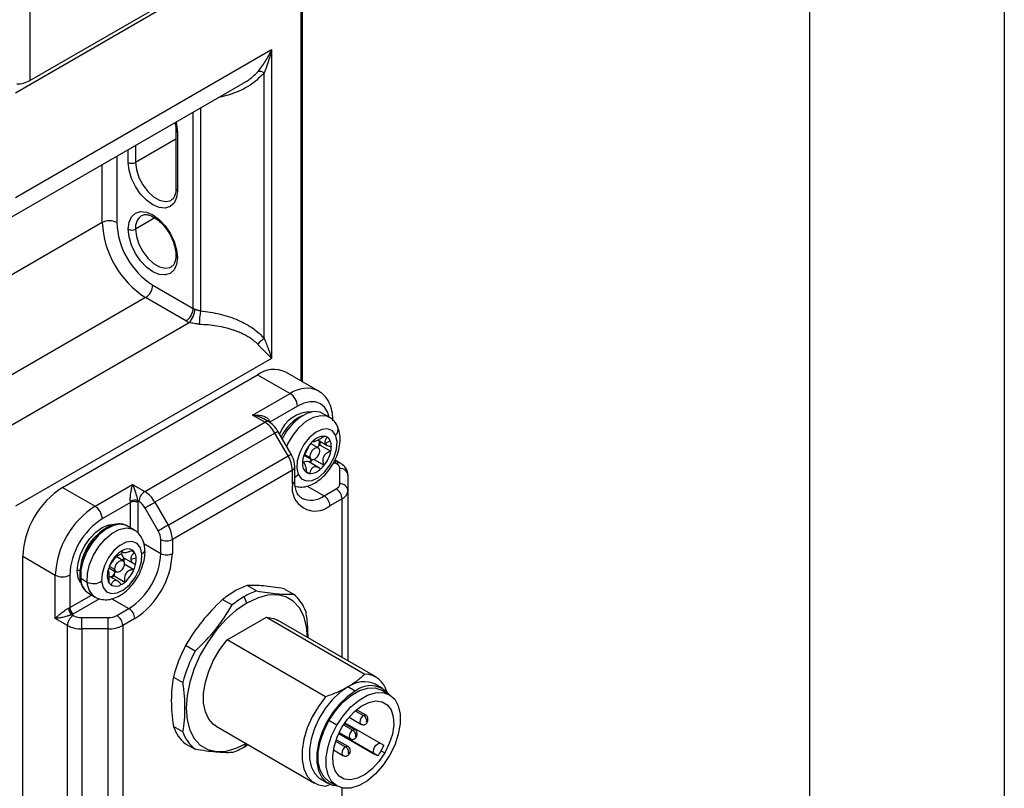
# Model space of a CAD drawing. Header units: millimetres. Extents: x 0 to 838, y 0 to 648.
# Tile 53 of 59: x 742 to 838, y 468 to 543. Entities that reach past the tile are written whole.
import ezdxf

# ---------------------------------------------------------------- set-up
doc = ezdxf.new("R2010")
doc.units = ezdxf.units.MM
doc.header["$LTSCALE"] = 3
doc.layers.add('TEXT', color=140, linetype='Continuous', lineweight=25)

msp = doc.modelspace()

# ---------------------------------------------------------------- linework, layer by layer
at = {"color": 7, "linetype": 'Continuous'}
msp.add_line((838.207411, 647.708022), (838.207411, 0.008022), dxfattribs=at)
for p, q in [((769.547665, 507.588624), (769.547665, 552.151321)), ((769.401219, 551.947219), (741.470501, 535.823159)), ((742.884714, 537.047838), (768.340558, 551.743184)), ((769.401219, 507.673166), (769.401219, 551.947219)), ((742.884714, 545.971757), (742.884714, 537.047838)), ((741.470501, 525.616399), (766.512131, 540.072625)), ((766.512131, 540.072625), (766.512131, 509.860615)), ((765.805025, 511.802931), (765.805025, 537.792141)), ((740.431482, 523.319921), (763.707693, 536.756992)), ((758.855277, 514.759859), (758.855277, 533.955751)), ((759.562384, 534.363955), (759.562384, 514.522251)), ((757.163246, 532.187025), (757.163246, 526.471239)), ((757.309693, 531.982923), (757.309693, 526.267137)), ((757.163246, 531.325966), (753.208473, 529.042924)), ((752.501367, 529.042924), (752.501367, 530.287717)), ((753.208473, 530.695921), (753.208473, 529.042924)), ((751.369996, 529.63459), (751.369996, 523.163724)), ((749.955782, 523.163724), (749.955782, 528.818182)), ((749.955782, 523.163724), (729.449685, 511.325807)), ((755.103179, 523.604388), (753.208473, 522.510598)), ((754.90553, 517.04), (758.855277, 514.759859)), ((754.198423, 515.815255), (733.692326, 503.977338)), ((758.14817, 513.535115), (754.198423, 515.815255)), ((737.934967, 501.528113), (758.471726, 513.383732)), ((766.512131, 509.860615), (741.470501, 495.404389)), ((746.066695, 497.241174), (765.158578, 508.262684)), ((765.158578, 508.262684), (768.340558, 506.425766)), ((771.090335, 506.69806), (767.908354, 508.534978)), ((764.663603, 504.303105), (768.340558, 506.425766)), ((769.047665, 505.201021), (766.289949, 503.609025)), ((765.845584, 503.620762), (764.663603, 504.303105)), ((766.245551, 503.660368), (765.758036, 503.941805)), ((772.149592, 504.123626), (771.513196, 504.49101)), ((754.107611, 496.844574), (765.845584, 503.620762)), ((766.845584, 502.565156), (755.107611, 495.788968)), ((768.138477, 500.325799), (766.845584, 502.565156)), ((768.431297, 500.494809), (767.138404, 502.734165)), ((771.033155, 501.886415), (771.963175, 501.349526)), ((771.069695, 501.109829), (770.336036, 501.533361)), ((770.584337, 501.784795), (770.701069, 501.717407)), ((771.25907, 501.387496), (772.31973, 500.77519)), ((771.762229, 501.55592), (772.26639, 501.797014)), ((756.400504, 493.549612), (768.138477, 500.325799)), ((769.745646, 500.373116), (770.419748, 499.983966)), ((770.319122, 500.10081), (769.767321, 500.419358)), ((770.676475, 499.982631), (771.660782, 499.414403)), ((768.787005, 497.893571), (768.787005, 499.258479)), ((769.689252, 499.65018), (769.546605, 499.732528)), ((771.220126, 499.127143), (770.155722, 499.74161)), ((772.845941, 499.578228), (772.71515, 499.653732)), ((773.245908, 499.617834), (772.758506, 499.899206)), ((773.197413, 497.59564), (773.197413, 499.088383)), ((768.55269, 498.931915), (756.814718, 492.155728)), ((768.55269, 497.567008), (768.55269, 498.931915)), ((769.943765, 498.77704), (770.246573, 498.602232)), ((773.997413, 498.43515), (773.997413, 496.942408)), ((746.066695, 497.241174), (749.248675, 495.404256)), ((749.248675, 495.404256), (752.925631, 497.526917)), ((752.925631, 497.526917), (754.107611, 496.844574)), ((770.016568, 497.374472), (771.66396, 496.423453)), ((771.66396, 496.423453), (772.845941, 497.105795)), ((773.411626, 496.126), (772.229646, 495.443657)), ((773.411626, 480.624368), (773.411626, 496.126)), ((773.997413, 496.942408), (773.997413, 480.286201)), ((752.713499, 495.771507), (749.955782, 494.179511)), ((752.713499, 493.300825), (752.713499, 495.771507)), ((753.541926, 495.864779), (753.411135, 495.940282)), ((753.420605, 495.771507), (753.420605, 492.82089)), ((755.434819, 492.992058), (754.141926, 495.231415)), ((755.107611, 495.788968), (756.400504, 493.549612)), ((752.421313, 493.4695), (752.34792, 493.508715)), ((753.057709, 493.102116), (752.421313, 493.4695)), ((754.032628, 491.74376), (755.683347, 490.790821)), ((755.683347, 490.790821), (755.683347, 492.155728)), ((756.814718, 492.155728), (756.814718, 490.790821)), ((742.177608, 383.538231), (742.177608, 490.505078)), ((742.177608, 490.505078), (745.359588, 488.668159)), ((751.977812, 490.08832), (751.313069, 490.472068)), ((751.358135, 490.53298), (751.858456, 490.778258)), ((751.800741, 490.997244), (751.971415, 490.898717)), ((752.065272, 490.345217), (753.129631, 489.730776)), ((752.744747, 490.222598), (753.273708, 490.359753)), ((752.801834, 491.062972), (753.120808, 490.878832)), ((750.594206, 489.385988), (751.327865, 488.962456)), ((751.194999, 489.214419), (750.660632, 489.522903)), ((752.11147, 489.755377), (753.056053, 489.210081)), ((745.359588, 484.422147), (745.359588, 488.668159)), ((746.773802, 488.668159), (746.773802, 485.48365)), ((750.607706, 489.070808), (750.517932, 489.122634)), ((751.47961, 488.068152), (750.558408, 488.599951)), ((751.115516, 488.601837), (752.176176, 487.989531)), ((747.844867, 488.360544), (748.481263, 487.993161)), ((765.046751, 487.122017), (764.122435, 487.655613)), ((746.773802, 485.48365), (748.913638, 486.718952)), ((748.621622, 486.887529), (749.258018, 486.520145)), ((764.097918, 485.931985), (763.852969, 486.563315)), ((767.745279, 487.331676), (768.669595, 486.79808)), ((749.702083, 486.357637), (747.127355, 484.871278)), ((750.908451, 486.362334), (752.572077, 485.401943)), ((761.734871, 486.277302), (762.659187, 485.743706)), ((746.976463, 484.795104), (747.107254, 484.7196)), ((751.390097, 484.7196), (752.572077, 485.401943)), ((762.177306, 482.33279), (766.01853, 484.550281)), ((766.01853, 484.550281), (775.652663, 478.988614)), ((746.541569, 483.739804), (745.359588, 484.422147)), ((746.541569, 385.264982), (746.541569, 483.739804)), ((747.955782, 483.401637), (747.955782, 484.5167)), ((747.955782, 484.5167), (750.541569, 484.5167)), ((750.541569, 483.401637), (750.541569, 484.5167)), ((753.137763, 484.422147), (751.955782, 483.739804)), ((751.955782, 483.739804), (751.955782, 385.264982)), ((776.731808, 478.707668), (767.097674, 484.269335)), ((750.541569, 483.401637), (747.955782, 483.401637)), ((747.955782, 483.401637), (747.955782, 384.926815)), ((750.541569, 384.926815), (750.541569, 483.401637)), ((759.036343, 481.236922), (758.112027, 481.770518)), ((771.811439, 476.771123), (762.177306, 482.33279)), ((756.918246, 478.69367), (757.842561, 478.160074)), ((777.379302, 477.583342), (776.672195, 477.991547)), ((774.704519, 477.318474), (773.997413, 477.726678)), ((778.057128, 476.961108), (777.27931, 477.410133)), ((774.714692, 475.393399), (775.517794, 474.929778)), ((775.767774, 474.954532), (774.832378, 475.494525)), ((772.907337, 473.987956), (772.129519, 474.43698)), ((773.552951, 474.023038), (774.457032, 473.501123)), ((774.707012, 473.525877), (773.633586, 474.145553)), ((773.689979, 474.228131), (777.203885, 472.199596)), ((774.09981, 474.762758), (775.267814, 474.088483)), ((757.842561, 473.329353), (756.918246, 473.862949)), ((761.098162, 473.876749), (770.732295, 468.315082)), ((773.09007, 473.188848), (776.603885, 471.160366)), ((776.9188, 470.97851), (773.119679, 473.1717)), ((773.133626, 473.279504), (774.207052, 472.659828)), ((758.112027, 472.164412), (759.036343, 471.630816)), ((764.063383, 472.164963), (763.852969, 471.865581)), ((772.783487, 472.425888), (773.750027, 471.867916)), ((774.000007, 471.89267), (772.832191, 472.566836)), ((777.203885, 472.199596), (777.5188, 472.017741)), ((772.564887, 471.566478), (773.500047, 471.026621)), ((776.9188, 470.97851), (776.603885, 471.160366)), ((777.240222, 471.485755), (777.595939, 471.280404)), ((771.32263, 468.724824), (772.029737, 468.31662)), ((771.811439, 468.034136), (772.317262, 468.230855)), ((772.129729, 468.489829), (772.907546, 468.040805)), ((773.411626, 455.361064), (773.411626, 467.846393))]:
    msp.add_line(p, q)
at = {"flags": 128}
for points in [[(757.173005, 532.984597), (757.227773, 532.748757), (757.309693, 531.982923)], [(757.309693, 526.267137), (757.227773, 525.595885), (756.987596, 525.06496), (756.60553, 524.710544), (756.107611, 524.55679), (755.527773, 524.614177), (754.90553, 524.878792), (754.283286, 525.332603), (753.703448, 525.944684), (753.20553, 526.673323), (752.823463, 527.468863), (752.583286, 528.27709), (752.501367, 529.042924)], [(753.208473, 529.042924), (753.291537, 528.327839), (753.534, 527.574781), (753.916219, 526.84476), (754.407229, 526.196918), (754.967251, 525.683738), (755.550915, 525.346796), (756.110937, 525.213388), (756.601947, 525.294323), (756.71607, 525.351733)], [(752.501367, 522.510598), (752.583286, 523.18185), (752.823463, 523.712775), (753.20553, 524.067191), (753.703448, 524.220944), (754.283286, 524.163558), (754.90553, 523.898943), (755.527773, 523.445132), (756.107611, 522.833051), (756.60553, 522.104412), (756.987596, 521.308872), (757.227773, 520.500645), (757.309693, 519.73481)], [(757.309693, 519.73481), (757.227773, 519.063558), (756.987596, 518.532633), (756.60553, 518.178218), (756.107611, 518.024464), (755.527773, 518.08185), (754.90553, 518.346465), (754.283286, 518.800277), (753.703448, 519.412358), (753.20553, 520.140996), (752.823463, 520.936536), (752.583286, 521.744763), (752.501367, 522.510598)], [(753.208473, 522.510598), (753.291537, 521.795512), (753.534, 521.042455), (753.916219, 520.312434), (754.407229, 519.664591), (754.967251, 519.151411), (755.550915, 518.814469), (756.110937, 518.681062), (756.601947, 518.761996), (756.71607, 518.819407)], [(772.153569, 504.118263), (771.987432, 504.629823), (771.693385, 505.095335), (771.297665, 505.423702), (770.815479, 505.602304), (770.265356, 505.624279), (769.668439, 505.488783), (769.047665, 505.201021)], [(771.513196, 504.49101), (771.260863, 504.602287), (770.655339, 504.661603), (769.978806, 504.485019), (769.277367, 504.084568), (768.598825, 503.487539), (767.989422, 502.734621), (767.556721, 502.00962)], [(768.002782, 501.237018), (768.127082, 501.509738), (768.625818, 502.367237), (769.235221, 503.120156), (769.913763, 503.717184), (770.615202, 504.117635), (771.291735, 504.29422), (771.897259, 504.234903), (772.153019, 504.121641)], [(766.218152, 503.676186), (766.221393, 503.678883), (766.283635, 503.721542)], [(772.790205, 502.346045), (772.46947, 502.772854), (772.00067, 502.969784), (771.429694, 502.917558), (770.812433, 502.621288), (770.209309, 502.109974), (769.679359, 501.433668), (769.27446, 500.658572), (769.034245, 499.860557), (768.982229, 499.117738), (769.123502, 498.502828)], [(766.845584, 502.565156), (766.948258, 502.624426), (767.031614, 502.672543), (767.09245, 502.707656), (767.128426, 502.728415), (767.138404, 502.734165)], [(769.123502, 498.502828), (769.444237, 498.076018), (769.913037, 497.879088), (770.484013, 497.931314), (771.101274, 498.227585), (771.704399, 498.738899), (772.234348, 499.415204), (772.639247, 500.190301), (772.879462, 500.988316), (772.931478, 501.731135), (772.790205, 502.346045)], [(770.319122, 500.10081), (770.285109, 500.284505), (770.321068, 500.508147), (770.421524, 500.737688), (770.571184, 500.938183), (770.747264, 501.079109), (770.922956, 501.13901), (771.071514, 501.108767), (771.170321, 500.992985)], [(771.170321, 500.992985), (771.204334, 500.80929), (771.168375, 500.585648), (771.067919, 500.356107), (770.918259, 500.155612), (770.742179, 500.014686), (770.566487, 499.954785), (770.417929, 499.985028), (770.319122, 500.10081)], [(770.990787, 501.155382), (771.026119, 501.193697), (771.144043, 501.303772)], [(768.138477, 500.325799), (768.241151, 500.38507), (768.324507, 500.433186), (768.385343, 500.468299), (768.42132, 500.489058), (768.431297, 500.494809)], [(772.71515, 499.653732), (772.637594, 499.69573), (772.605393, 499.717936)], [(755.107611, 495.788968), (754.989565, 495.720821), (754.860685, 495.646415), (754.725921, 495.568611), (754.590454, 495.490398), (754.459489, 495.414782), (754.338059, 495.344669), (754.230831, 495.282754), (754.141926, 495.231415)], [(747.516264, 489.096774), (747.599388, 489.873871), (747.843097, 490.693984), (748.230782, 491.501223), (748.736023, 492.240576), (749.324388, 492.861658), (749.955782, 493.322144), (750.587176, 493.59065), (751.175541, 493.64888), (751.191965, 493.647313)], [(752.34792, 493.508715), (752.247063, 493.553133), (751.655178, 493.646138), (750.986032, 493.50283), (750.285227, 493.132975), (749.600522, 492.561779), (748.978577, 491.828168), (748.461778, 490.982135), (748.085343, 490.081337), (747.874926, 489.187161), (747.844867, 488.360544)], [(748.481263, 487.993161), (748.511323, 488.819777), (748.721739, 489.713953), (749.098174, 490.614751), (749.614973, 491.460784), (750.236918, 492.194396), (750.921623, 492.765592), (751.622428, 493.135446), (752.291574, 493.278754), (752.883459, 493.185749), (753.054885, 493.103742)], [(756.400504, 493.549612), (756.282459, 493.481464), (756.153578, 493.407058), (756.018814, 493.329254), (755.883347, 493.251041), (755.752382, 493.175425), (755.630953, 493.105312), (755.523725, 493.043397), (755.434819, 492.992058)], [(753.837202, 490.742484), (753.686883, 491.349642), (753.358223, 491.766243), (752.883392, 491.951505), (752.308872, 491.887295), (751.690899, 491.579898), (751.089965, 491.059404), (750.564895, 490.376762), (750.167084, 489.598794), (749.935475, 488.801653), (749.892738, 488.06337)], [(749.892738, 488.06337), (750.043058, 487.456211), (750.371718, 487.039611), (750.846549, 486.854348), (751.421069, 486.918558), (752.039042, 487.225956), (752.639976, 487.74645), (753.165046, 488.429092), (753.562856, 489.20706), (753.794466, 490.0042), (753.837202, 490.742484)], [(751.194999, 489.214419), (751.214386, 489.431487), (751.300523, 489.662849), (751.440297, 489.873285), (751.612429, 490.030756), (751.790712, 490.11129), (751.948006, 490.102625), (752.060363, 490.006082), (752.110678, 489.836357)], [(752.110678, 489.836357), (752.091291, 489.619289), (752.005154, 489.387927), (751.86538, 489.177491), (751.693248, 489.02002), (751.514964, 488.939486), (751.357671, 488.948151), (751.245314, 489.044694), (751.194999, 489.214419)], [(747.826563, 487.900974), (747.599388, 488.41565), (747.516264, 489.096774)], [(751.136063, 488.745534), (751.178095, 488.903782), (751.222533, 489.023263)], [(770.037301, 482.572325), (769.947377, 483.640906), (769.679407, 484.641064), (769.241846, 485.47204), (768.64799, 486.108586), (767.915881, 486.53136), (767.067766, 486.727518), (766.129414, 486.691098), (765.129335, 486.423207), (764.097918, 485.931985)], [(764.097918, 485.931985), (763.0665, 485.232357), (762.066422, 484.345582), (761.128069, 483.298604), (760.279954, 482.123233), (759.547846, 480.855185), (758.953989, 479.532987), (758.516428, 478.196813), (758.248458, 476.887264), (758.158221, 475.644128), (758.248458, 474.505178), (758.516428, 473.50502), (758.953989, 472.674044), (759.547846, 472.037498), (760.279954, 471.614723), (761.128069, 471.418566), (762.066422, 471.454986), (763.0665, 471.722877), (764.097918, 472.214099)], [(766.01853, 484.550281), (766.732428, 484.434147), (767.097674, 484.269335)], [(761.098162, 473.876749), (760.854731, 474.042193), (760.375588, 474.573383), (760.045115, 475.284289), (759.876512, 476.146518), (759.876512, 477.125634), (760.045115, 478.182528), (760.375588, 479.27499), (760.854731, 480.359386), (761.463407, 481.392406), (762.177306, 482.33279)], [(773.997413, 477.726678), (773.210878, 477.17716), (772.458719, 476.460734), (771.773809, 475.608711), (771.18608, 474.65833), (770.72122, 473.651126), (770.399546, 472.631119), (770.235115, 471.642889), (770.235115, 470.729625), (770.399546, 469.931242), (770.72122, 469.282633), (771.18608, 468.812145), (771.32263, 468.724824)], [(774.704519, 477.318474), (773.917985, 476.768956), (773.165826, 476.05253), (772.480915, 475.200507), (771.893187, 474.250126), (771.428327, 473.242922), (771.106652, 472.222915), (770.942222, 471.234685), (770.942222, 470.321421), (771.106652, 469.523038), (771.428327, 468.874429), (771.893187, 468.403941), (772.480915, 468.132136), (772.854356, 468.071511)], [(772.129519, 474.43698), (772.767072, 475.392148), (773.501775, 476.224856), (774.29679, 476.893347), (775.112249, 477.364102), (775.907264, 477.613515), (776.641967, 477.629078), (777.27931, 477.410133)], [(772.907337, 473.987956), (773.544889, 474.943124), (774.279593, 475.775831), (775.074607, 476.444323), (775.890067, 476.915078), (776.685081, 477.16449), (777.419785, 477.180054), (778.057337, 476.960987), (778.565768, 476.518277), (778.919582, 475.874121), (779.101039, 475.06082), (779.101039, 474.119158), (778.919582, 473.096352), (778.565768, 472.04369), (778.057337, 471.013957)], [(771.811439, 476.771123), (771.097541, 475.830739), (770.488864, 474.79772), (770.009721, 473.713323), (769.679249, 472.620861), (769.510645, 471.563967), (769.510645, 470.584852), (769.679249, 469.722622), (770.009721, 469.011716), (770.488864, 468.480526), (771.097541, 468.15027), (771.811439, 468.034136)], [(773.368939, 473.721392), (773.936147, 474.561987), (774.59322, 475.282799), (775.301971, 475.841937), (776.02121, 476.206906), (776.709138, 476.356495), (777.325775, 476.282011), (777.835283, 475.987782), (778.208053, 475.490909), (778.42242, 474.820266), (778.465926, 474.014831), (778.336042, 473.121411), (778.040318, 472.191929), (777.595939, 471.280404)], [(775.517794, 474.929778), (775.382495, 474.820594), (775.267794, 474.665877), (775.191153, 474.489181), (775.164241, 474.317406), (775.191153, 474.176704), (775.267794, 474.088495), (775.268719, 474.087965)], [(775.768066, 474.954363), (775.767794, 474.954521), (775.653093, 474.976807), (775.517794, 474.929778)], [(772.129729, 468.489829), (772.129519, 468.48995), (771.621089, 468.932661), (771.267274, 469.576817), (771.085817, 470.390117), (771.085817, 471.33178), (771.267274, 472.354586), (771.621089, 473.407248), (772.129519, 474.43698)], [(778.057337, 471.013957), (777.419785, 470.058789), (776.685081, 469.226082), (775.890067, 468.55759), (775.074607, 468.086835), (774.279593, 467.837423), (773.544889, 467.82186), (772.907337, 468.040926), (772.398906, 468.483636), (772.045091, 469.127792), (771.863635, 469.941093), (771.863635, 470.882756), (772.045091, 471.905562), (772.398906, 472.958223), (772.907337, 473.987956)], [(775.835992, 474.296989), (775.822462, 474.292286), (775.810992, 474.294515), (775.803328, 474.303336), (775.800637, 474.317406), (775.803328, 474.334583), (775.810992, 474.352253), (775.822462, 474.367725), (775.835992, 474.378643)], [(775.835992, 474.378643), (775.849522, 474.383346), (775.860992, 474.381117), (775.868656, 474.372296), (775.871347, 474.358226), (775.868656, 474.341049), (775.860992, 474.323379), (775.849522, 474.307907), (775.835992, 474.296989)], [(777.595939, 471.280404), (777.028731, 470.439809), (776.371658, 469.718997), (775.662906, 469.159859), (774.943667, 468.79489), (774.255739, 468.645301), (773.639103, 468.719785), (773.129594, 469.014013), (772.756824, 469.510887), (772.542457, 470.181529), (772.498952, 470.986965), (772.628835, 471.880385), (772.92456, 472.809866), (773.368939, 473.721392)], [(774.457032, 473.501123), (774.321733, 473.391939), (774.207032, 473.237221), (774.130391, 473.060525), (774.103479, 472.88875), (774.130391, 472.748048), (774.207032, 472.65984), (774.207957, 472.65931)], [(774.707304, 473.525708), (774.707032, 473.525865), (774.592331, 473.548152), (774.457032, 473.501123)], [(774.77523, 472.868334), (774.7617, 472.863631), (774.75023, 472.865859), (774.742566, 472.87468), (774.739875, 472.88875), (774.742566, 472.905928), (774.75023, 472.923598), (774.7617, 472.939069), (774.77523, 472.949988)], [(774.77523, 472.949988), (774.78876, 472.954691), (774.80023, 472.952462), (774.807894, 472.943641), (774.810585, 472.929571), (774.807894, 472.912393), (774.80023, 472.894724), (774.78876, 472.879252), (774.77523, 472.868334)], [(776.603885, 471.160366), (776.511916, 471.266216), (776.479621, 471.435059), (776.511916, 471.641188), (776.603885, 471.853224), (776.741526, 472.038884), (776.903885, 472.169906), (777.066244, 472.22634), (777.203885, 472.199596)], [(773.750027, 471.867916), (773.614728, 471.758732), (773.500027, 471.604015), (773.423386, 471.427318), (773.396474, 471.255544), (773.423386, 471.114842), (773.499412, 471.02699)], [(774.000111, 471.89261), (774.000027, 471.892658), (773.885326, 471.914945), (773.750027, 471.867916)], [(774.068225, 471.235127), (774.054695, 471.230424), (774.043225, 471.232653), (774.035561, 471.241473), (774.03287, 471.255544), (774.035561, 471.272721), (774.043225, 471.290391), (774.054695, 471.305863), (774.068225, 471.316781)], [(774.068225, 471.316781), (774.081755, 471.321484), (774.093225, 471.319255), (774.100889, 471.310434), (774.10358, 471.296364), (774.100889, 471.279187), (774.093225, 471.261517), (774.081755, 471.246045), (774.068225, 471.235127)]]:
    msp.add_lwpolyline(points, dxfattribs=at)
for centre, radius, start, end in [((765.281027, 536.97732), 0.968766, 57.25560095, 94.96922546), ((741.547628, 539.537641), 2.826114, 270.9755966, 298.23691042), ((757.408697, 532.208535), 0.24638, 184.97693856, 246.30701163), ((752.85492, 529.72528), 0.768511, 242.60967224, 297.39032776), ((757.413475, 526.496192), 0.25147, 185.69479925, 245.62534171), ((750.662889, 521.799013), 1.537022, 62.60967224, 117.39032776), ((759.167079, 523.58289), 9.220829, 182.60547849, 237.39452166), ((759.046076, 523.513029), 7.684024, 182.60547849, 237.39452166), ((754.637074, 522.664808), 1.4369, 125.52775571, 186.16091401), ((752.85492, 523.192953), 0.768511, 242.60967224, 297.39032776), ((757.408697, 519.960423), 0.24638, 184.97693857, 246.30701162), ((753.370314, 517.109861), 1.536805, 302.60547834, 357.39452151), ((757.320061, 514.82972), 1.536805, 302.60547834, 357.39452151), ((757.094959, 514.725628), 1.922544, 315.73487611, 358.76431545), ((759.397055, 515.707089), 1.091223, 240.23215349, 249.62071521), ((771.624335, 512.778266), 12.187377, 171.77286573, 177.97987601), ((759.231726, 515.429574), 2.182445, 240.23215349, 249.62071521), ((766.770886, 510.06067), 1.992075, 119.00276802, 143.62538865), ((766.769638, 506.013837), 2.766375, 65.69288095, 125.61757748), ((769.952381, 504.174796), 2.768544, 65.83920446, 125.60481946), ((767.512449, 505.13116), 1.536805, 2.60547849, 57.39452166), ((770.405539, 501.316468), 3.320079, 88.85253377, 159.69582589), ((771.390621, 500.327099), 4.352237, 114.42749262, 154.72171035), ((766.077748, 503.315497), 0.383519, 64.03493579, 127.254261), ((764.318571, 501.172723), 2.885249, 28.85560888, 58.04532835), ((772.294079, 502.90539), 0.747668, 311.57224168, 19.93142063), ((771.671242, 500.742611), 1.504035, 90.1565, 135.28720403), ((771.607408, 501.544504), 0.704672, 59.47821534, 85.13798657), ((771.562658, 501.504443), 0.762127, 22.57464734, 58.10948331), ((772.824813, 499.349121), 3.311086, 140.96401913, 167.35973154), ((772.551508, 499.59133), 2.946294, 131.41757924, 141.27530623), ((769.072785, 501.807552), 2.131643, 346.32970408, 359.46355273), ((771.864337, 500.435061), 1.128486, 122.43574918, 129.66392569), ((768.934116, 501.884199), 2.37742, 347.94062247, 356.24858976), ((770.991852, 501.268978), 1.379591, 358.65547665, 22.50401553), ((770.098159, 501.255903), 2.272985, 347.79033162, 359.51358706), ((765.66876, 498.833398), 2.885613, 1.95649864, 31.1437278), ((771.815548, 499.592969), 2.272985, 167.79033162, 179.51358706), ((768.516946, 501.709934), 2.588804, 309.97501636, 317.90680635), ((768.32643, 501.8439), 2.910369, 311.38804356, 319.4935781), ((769.088894, 501.499752), 3.311086, 320.96401913, 347.35973154), ((768.404475, 499.285595), 0.38348, 292.73689873, 355.96492628), ((770.55166, 499.512324), 1.013953, 174.34338319, 233.49169943), ((769.949847, 499.297945), 0.489105, 65.10717818, 123.77532387), ((770.242465, 500.106261), 1.504035, 270.1565, 315.28720403), ((769.362199, 501.257542), 2.946294, 311.41757924, 321.27530623), ((771.948296, 500.671867), 1.274623, 299.87504551, 306.98684892), ((773.080284, 499.251102), 0.402403, 65.70275233, 125.61671755), ((772.596864, 499.028495), 0.603527, 5.69479925, 65.62534171), ((773.264065, 498.353523), 0.737877, 6.35134014, 95.18257787), ((768.214461, 499.381645), 1.264387, 296.92495232, 315.96849874), ((770.306299, 499.304369), 0.704672, 239.47821534, 265.13798657), ((750.621296, 490.120843), 8.452426, 122.60547834, 177.39452151), ((770.794277, 497.203386), 2.270888, 170.78596301, 309.20328524), ((768.386639, 497.933496), 0.402351, 294.37465829, 354.30520075), ((772.596864, 497.655528), 0.603527, 294.37465829, 354.30520075), ((772.183453, 496.070111), 1.229444, 2.60547849, 57.39452166), ((773.264065, 496.86078), 0.737877, 6.35134014, 95.18257787), ((754.770099, 495.80889), 1.229444, 122.60547834, 177.39452151), ((752.580598, 494.396536), 2.885249, 28.85560888, 58.04532835), ((770.380933, 498.169176), 2.166497, 244.80712231, 306.31418177), ((771.001473, 495.387768), 1.229444, 2.60547849, 57.39452166), ((772.996499, 497.04222), 1.005879, 294.37465829, 354.30520075), ((753.803277, 488.283925), 8.452426, 122.60547834, 177.39452151), ((748.420566, 494.109651), 1.536805, 2.60547849, 57.39452166), ((753.123115, 495.111895), 0.87703, 70.82808938, 118.31044135), ((751.67543, 495.769694), 1.03807, 0.10005916, 6.323201), ((753.067052, 495.089152), 0.768511, 62.60967224, 117.39032776), ((751.863503, 495.768788), 1.557105, 0.10005916, 6.323201), ((752.625718, 494.395955), 1.73115, 28.85560888, 58.04532835), ((753.682274, 488.353786), 6.915622, 122.60547834, 177.39452151), ((753.930788, 492.057211), 2.885613, 1.95649864, 31.1437278), ((753.03955, 488.725544), 5.27917, 133.48806743, 167.28018046), ((753.952989, 492.096618), 1.731368, 1.95649864, 31.1437278), ((756.249032, 493.247497), 1.229618, 242.60967224, 297.39032776), ((753.689993, 488.348925), 3.263666, 130.88541757, 157.539966), ((752.933202, 489.189817), 2.132689, 118.06814664, 130.30122497), ((752.435629, 490.797533), 0.584454, 167.15683031, 230.77494179), ((752.449229, 490.280877), 0.946176, 61.26644905, 123.30223092), ((749.477505, 490.888171), 2.644955, 342.14567587, 348.14440103), ((748.928396, 491.098208), 6.761941, 302.60547834, 357.39452151), ((752.489414, 490.505504), 0.733507, 30.59484267, 55.57449898), ((752.09238, 490.293841), 1.183165, 3.19349113, 29.63210354), ((748.831594, 491.154097), 7.991385, 302.60547834, 357.39452151), ((751.097503, 490.217719), 2.180834, 346.19007893, 3.73422765), ((753.581867, 491.224079), 0.545096, 297.93194782, 0.64411789), ((756.249032, 491.882589), 1.229618, 242.60967224, 297.39032776), ((753.487729, 488.406245), 3.054944, 157.08419771, 166.7063633), ((749.270216, 490.986788), 2.96288, 340.54667176, 346.78499439), ((750.242212, 490.399609), 3.054944, 337.08419771, 346.7063633), ((746.066695, 490.032871), 1.537022, 242.60967224, 297.39032776), ((747.657685, 488.823831), 0.307404, 62.60967224, 117.39032776), ((747.912884, 488.502408), 0.157327, 188.09107888, 244.38446153), ((752.067606, 488.63826), 1.622654, 163.14671152, 205.99663953), ((749.771117, 490.278778), 2.052782, 298.90258912, 311.67654337), ((749.661811, 490.327249), 2.25617, 302.33423223, 310.11502251), ((752.310078, 488.504344), 1.198534, 168.3907029, 175.3342041), ((750.039948, 490.456929), 3.263666, 310.88541757, 337.539966), ((749.592756, 488.340938), 1.747999, 179.35733607, 236.25009076), ((750.228103, 487.973254), 1.746953, 179.34709799, 236.37984155), ((749.125169, 489.271316), 1.431187, 243.26205434, 302.43322865), ((751.240527, 488.30035), 0.733507, 210.59484267, 235.57449898), ((751.280712, 488.524977), 0.946176, 241.26644905, 303.30223092), ((750.796739, 489.616036), 2.132689, 298.06814664, 310.30122497), ((766.61295, 480.779379), 7.313362, 109.90997052, 120.25014264), ((767.802349, 478.71906), 9.692332, 120.18809466, 128.75620994), ((768.726664, 478.185464), 9.692332, 120.18809455, 128.75621005), ((767.537266, 480.245782), 7.313362, 109.90997065, 120.2501425), ((766.388174, 483.92585), 3.668049, 18.66155793, 51.53978507), ((747.769741, 483.683916), 1.229444, 122.60547834, 177.39452151), ((746.256406, 486.38353), 1.038018, 293.67420944, 299.89722145), ((747.549699, 485.458658), 0.876871, 181.68542315, 229.17668299), ((747.54141, 485.518581), 0.768402, 182.60547849, 237.39452166), ((746.351261, 486.221097), 1.557027, 293.67420944, 299.89722145), ((747.92121, 486.247838), 1.731483, 241.95976088, 271.14409675), ((750.576141, 486.247838), 1.731483, 268.85590325, 298.04023912), ((750.727609, 483.683916), 1.229444, 2.60547849, 57.39452166), ((751.90959, 484.366259), 1.229444, 2.60547849, 57.39452166), ((747.898161, 486.286868), 2.885806, 241.95976088, 271.14409675), ((750.599189, 486.286868), 2.885806, 268.85590325, 298.04023912), ((770.905129, 475.036931), 14.456993, 152.24014185, 165.34849841), ((771.829445, 474.503335), 14.456993, 152.24014185, 165.34849841), ((775.589302, 476.714309), 2.275188, 13.53597694, 88.40416653), ((775.561187, 475.572971), 2.66155, 65.32762262, 125.9828358), ((776.193282, 475.529514), 2.327401, 38.92462333, 129.76704115), ((760.393448, 475.036642), 3.668049, 198.66155793, 231.53978507), ((761.317763, 474.503046), 3.668049, 198.66155793, 231.53978507), ((759.413968, 479.547751), 8.872456, 300.02068187, 302.70277155), ((770.945203, 475.121114), 7.269326, 329.99366758, 334.7281637), ((760.168671, 478.183113), 7.313362, 289.90997055, 300.25014255), ((770.944544, 475.119636), 7.269158, 325.27178135, 330.0063506)]:
    msp.add_arc(centre, radius, start, end)
for points, knots in [([(765.197112, 537.942444), (765.325831, 538.091995), (765.449405, 538.250503), (765.690569, 538.582753), (765.808911, 538.756229), (766.030463, 539.114513), (766.137626, 539.299237), (766.337521, 539.678544), (766.42921, 539.873318), (766.512131, 540.072625)], [0, 0, 0, 0, 0.25, 0.25, 0.5, 0.5, 0.75, 0.75, 1, 1, 1, 1]), ([(766.512131, 540.072625), (766.488944, 539.969755), (766.445073, 539.775121), (766.376206, 539.504131), (766.312238, 539.268611), (766.254293, 539.067859), (766.174547, 538.804941), (766.06962, 538.486409), (765.937205, 538.119821), (765.847458, 537.897335), (765.805025, 537.792141)], [0, 0, 0, 0, 0.1276335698, 0.2414886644, 0.341565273, 0.4278635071, 0.5003836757, 0.6841121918, 0.8506438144, 1, 1, 1, 1]), ([(765.805025, 537.792141), (765.419032, 537.411652), (764.597558, 536.601891), (762.98185, 535.812546), (761.802637, 535.493314), (761.267974, 535.348572)], [0, 0, 0, 0, 0.326362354, 0.694568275, 1, 1, 1, 1]), ([(763.694016, 536.782171), (763.829623, 536.850075), (764.421418, 537.146414), (764.859451, 537.595931), (765.197112, 537.942444)], [0, 0, 0, 0, 0.229144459, 1, 1, 1, 1]), ([(757.06688, 532.923332), (757.07973, 532.879268), (757.156868, 532.614765), (757.160347, 532.381462), (757.163246, 532.187025)], [0, 0, 0, 0, 0.166588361, 1, 1, 1, 1]), ([(757.163246, 526.471239), (757.159951, 526.373628), (757.150362, 526.089547), (757.043037, 525.717125), (756.884719, 525.458903), (756.754255, 525.39118), (756.705799, 525.366027)], [0, 0, 0, 0, 0.167533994, 0.4875787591, 0.8096788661, 1, 1, 1, 1]), ([(753.812367, 523.819912), (753.848461, 523.845981), (753.961224, 523.927426), (754.233829, 523.947496), (754.667238, 523.857465), (755.170626, 523.594836), (755.695887, 523.166388), (756.188104, 522.604711), (756.611083, 521.945911), (756.929242, 521.240022), (757.128186, 520.542191), (757.151775, 520.136292), (757.163246, 519.938912)], [0, 0, 0, 0, 0.049898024, 0.155891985, 0.255949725, 0.36288248, 0.469055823, 0.575853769, 0.683413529, 0.79121302, 0.898471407, 1, 1, 1, 1]), ([(757.163246, 519.938912), (757.159951, 519.841301), (757.150362, 519.55722), (757.043037, 519.184799), (756.884719, 518.926577), (756.754255, 518.858854), (756.705799, 518.8337)], [0, 0, 0, 0, 0.167533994, 0.487578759, 0.809678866, 1, 1, 1, 1]), ([(759.017055, 514.684168), (759.043269, 514.674433), (759.097109, 514.654439), (759.185372, 514.623834), (759.289007, 514.590695), (759.415555, 514.553817), (759.510517, 514.533402), (759.562384, 514.522251)], [0, 0, 0, 0, 0.157871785, 0.324254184, 0.499606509, 0.7266931, 1, 1, 1, 1]), ([(759.562384, 514.522251), (760.204935, 514.459541), (760.853397, 514.351706), (762.104901, 514.043287), (762.707375, 513.842677), (763.809825, 513.362445), (764.309326, 513.08303), (765.166561, 512.472874), (765.52418, 512.142456), (765.805025, 511.802931)], [0, 0, 0, 0, 0.25, 0.25, 0.5, 0.5, 0.75, 0.75, 1, 1, 1, 1]), ([(759.444533, 513.207878), (759.361409, 513.216501), (759.278136, 513.22556), (759.112277, 513.248834), (759.02972, 513.262252), (758.86613, 513.292209), (758.78524, 513.308719), (758.626036, 513.344391), (758.548279, 513.364152), (758.471726, 513.383732)], [0, 0, 0, 0, 0.25, 0.25, 0.5, 0.5, 0.75, 0.75, 1, 1, 1, 1]), ([(759.444533, 513.207878), (759.735901, 513.204059), (760.027626, 513.191413), (760.605518, 513.143424), (760.89242, 513.108532), (761.46149, 513.013987), (761.744115, 512.954167), (762.159241, 512.844268), (762.296305, 512.804251), (762.567582, 512.716997), (762.70094, 512.668566), (762.832731, 512.619284)], [0, 0, 0, 0, 0.25, 0.25, 0.5, 0.5, 0.75, 0.75, 0.875, 0.875, 1, 1, 1, 1]), ([(765.166953, 511.242094), (765.123899, 511.285814), (765.036524, 511.374539), (764.893659, 511.502473), (764.739855, 511.628766), (764.574287, 511.752616), (764.397135, 511.87388), (764.208314, 511.992209), (764.007833, 512.107291), (763.795686, 512.218772), (763.571917, 512.326337), (763.336467, 512.42944), (763.089763, 512.528359), (762.919169, 512.588707), (762.832731, 512.619284)], [0, 0, 0, 0, 0.070856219, 0.143794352, 0.218881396, 0.296178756, 0.375742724, 0.457624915, 0.541872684, 0.628529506, 0.717635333, 0.809226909, 0.903338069, 1, 1, 1, 1]), ([(765.805025, 511.802931), (765.83651, 511.726399), (765.902236, 511.566637), (765.999965, 511.322778), (766.101075, 511.063885), (766.217699, 510.753544), (766.362956, 510.345348), (766.45701, 510.039727), (766.512131, 509.860615)], [0, 0, 0, 0, 0.110412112, 0.230486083, 0.360232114, 0.499658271, 0.706769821, 1, 1, 1, 1]), ([(765.898922, 510.495977), (765.856356, 510.538944), (765.773111, 510.622975), (765.646024, 510.751349), (765.521677, 510.8773), (765.400301, 511.000922), (765.282754, 511.12146), (765.204852, 511.202613), (765.166953, 511.242094)], [0, 0, 0, 0, 0.187277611, 0.366257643, 0.536975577, 0.699472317, 0.853795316, 1, 1, 1, 1]), ([(766.512131, 509.860615), (766.427499, 509.963927), (766.333664, 510.069526), (766.127539, 510.27954), (766.016188, 510.386166), (765.898922, 510.495977)], [0, 0, 0, 0, 0.5, 0.5, 1, 1, 1, 1]), ([(772.522539, 503.77171), (772.517493, 503.940693), (772.503009, 504.425779), (772.348758, 505.134356), (772.014693, 505.835577), (771.595953, 506.369211), (771.235501, 506.586191), (771.074867, 506.682887)], [0, 0, 0, 0, 0.137313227, 0.394173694, 0.616528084, 0.829107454, 1, 1, 1, 1]), ([(764.663603, 504.303105), (764.715386, 504.307374), (764.811844, 504.315328), (764.945519, 504.319136), (765.057415, 504.318676), (765.211905, 504.313032), (765.401683, 504.294531), (765.641094, 504.248172), (765.857101, 504.178091), (766.028895, 504.087837), (766.143404, 503.995911), (766.215789, 503.910342), (766.265469, 503.81933), (766.277689, 503.753549), (766.283635, 503.721542)], [0, 0, 0, 0, 0.078802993, 0.146790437, 0.20396282, 0.250321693, 0.384860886, 0.499443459, 0.634628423, 0.749242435, 0.819669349, 0.884000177, 0.943557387, 1, 1, 1, 1]), ([(765.75056, 503.929832), (765.702504, 503.961402), (765.378495, 504.174259), (764.992418, 504.243842), (764.663603, 504.303105)], [0, 0, 0, 0, 0.148315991, 1, 1, 1, 1]), ([(772.997228, 503.15967), (772.926992, 503.293645), (772.762686, 503.607058), (772.468309, 503.944507), (772.214444, 504.064479), (772.143823, 504.097853)], [0, 0, 0, 0, 0.3501997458, 0.8192363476, 1, 1, 1, 1]), ([(767.138404, 502.734165), (767.075327, 502.834361), (766.895247, 503.120411), (766.58664, 503.44127), (766.330135, 503.606036), (766.245551, 503.660368)], [0, 0, 0, 0, 0.2654266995, 0.7577724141, 1, 1, 1, 1]), ([(768.837294, 497.357244), (769.003251, 497.321024), (769.373335, 497.240255), (769.979894, 497.333863), (770.626039, 497.582096), (771.270327, 498.008417), (771.878195, 498.593541), (772.409221, 499.304411), (772.830314, 500.096181), (773.119766, 500.931786), (773.251676, 501.775194), (773.221214, 502.534203), (773.065123, 502.970078), (772.997228, 503.15967)], [0, 0, 0, 0, 0.067132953, 0.149706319, 0.23721574, 0.330903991, 0.427982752, 0.525042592, 0.622045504, 0.719795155, 0.819203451, 0.921358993, 1, 1, 1, 1]), ([(770.602411, 501.80078), (770.604323, 501.793215), (770.608055, 501.778445), (770.620522, 501.763382), (770.637516, 501.753599), (770.659308, 501.748987), (770.688931, 501.748856), (770.728986, 501.755053), (770.80104, 501.774875), (770.917102, 501.817998), (771.093939, 501.898493), (771.26424, 501.986224), (771.413106, 502.072941), (771.54133, 502.154545), (771.624152, 502.215175), (771.667134, 502.24664)], [0, 0, 0, 0, 0.054394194, 0.106189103, 0.155783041, 0.203595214, 0.250076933, 0.313287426, 0.374999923, 0.49916508, 0.623886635, 0.749214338, 0.827587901, 0.910524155, 1, 1, 1, 1]), ([(771.965287, 502.151534), (771.946203, 502.130068), (771.908949, 502.088166), (771.861508, 502.025671), (771.821692, 501.965406), (771.789529, 501.90701), (771.761339, 501.843027), (771.740322, 501.773482), (771.731956, 501.698375), (771.736662, 501.624981), (771.75376, 501.578797), (771.762229, 501.55592)], [0, 0, 0, 0, 0.108918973, 0.212619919, 0.311904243, 0.407615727, 0.500663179, 0.627202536, 0.75074303, 0.876535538, 1, 1, 1, 1]), ([(769.593977, 500.073682), (769.60505, 500.093238), (769.626667, 500.131415), (769.659478, 500.194304), (769.691662, 500.25885), (769.723528, 500.325258), (769.75933, 500.401714), (769.799638, 500.489286), (769.860428, 500.621904), (769.941272, 500.793853), (770.040128, 500.992162), (770.120067, 501.146653), (770.17866, 501.26397), (770.221958, 501.355769), (770.242345, 501.407581), (770.252925, 501.43447)], [0, 0, 0, 0, 0.05439418, 0.106189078, 0.155783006, 0.203595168, 0.250076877, 0.313287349, 0.374999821, 0.499165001, 0.62388658, 0.749214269, 0.827587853, 0.910524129, 1, 1, 1, 1]), ([(771.762229, 501.55592), (771.769526, 501.541138), (771.784137, 501.511538), (771.815127, 501.469765), (771.858091, 501.424207), (771.916657, 501.376379), (772.01641, 501.31769), (772.164906, 501.260272), (772.300101, 501.244753), (772.371062, 501.236607)], [0, 0, 0, 0, 0.0823409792, 0.1648743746, 0.2496302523, 0.3735148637, 0.5001618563, 0.7376455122, 1, 1, 1, 1]), ([(768.787005, 499.258479), (768.780637, 499.375548), (768.763551, 499.689647), (768.632442, 500.116052), (768.482237, 500.398888), (768.431297, 500.494809)], [0, 0, 0, 0, 0.281954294, 0.756482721, 1, 1, 1, 1]), ([(772.31973, 500.77519), (772.288895, 500.767043), (772.228697, 500.751138), (772.141858, 500.719438), (772.060517, 500.68327), (771.984508, 500.642346), (771.904607, 500.591348), (771.822826, 500.527718), (771.715941, 500.42171), (771.608281, 500.265242), (771.540883, 500.048772), (771.532808, 499.852795), (771.557608, 499.687335), (771.597004, 499.547798), (771.638992, 499.459978), (771.660782, 499.414403)], [0, 0, 0, 0, 0.05439418, 0.106189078, 0.155783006, 0.203595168, 0.250076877, 0.313287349, 0.374999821, 0.499165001, 0.62388658, 0.749214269, 0.827587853, 0.910524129, 1, 1, 1, 1]), ([(769.797924, 499.497054), (769.791255, 499.511474), (769.777901, 499.540348), (769.757308, 499.57612), (769.733199, 499.610792), (769.705493, 499.640806), (769.664742, 499.665433), (769.611492, 499.667867), (769.566343, 499.631404), (769.542645, 499.612266)], [0, 0, 0, 0, 0.082340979, 0.164874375, 0.249630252, 0.373514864, 0.500161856, 0.737645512, 1, 1, 1, 1]), ([(769.94842, 498.697339), (769.947697, 498.730238), (769.946286, 498.794462), (769.939591, 498.888208), (769.930166, 498.9769), (769.918122, 499.060817), (769.902189, 499.150271), (769.88165, 499.243805), (769.855638, 499.338759), (769.827788, 499.425513), (769.807817, 499.473356), (769.797924, 499.497054)], [0, 0, 0, 0, 0.1089189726, 0.2126199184, 0.3119042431, 0.4076157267, 0.5006631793, 0.6272025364, 0.7507430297, 0.8765355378, 1, 1, 1, 1]), ([(771.311296, 499.048093), (771.289622, 499.067067), (771.247309, 499.104108), (771.180814, 499.150361), (771.114663, 499.188522), (771.048727, 499.218618), (770.975006, 499.244205), (770.893478, 499.26195), (770.775329, 499.268739), (770.632451, 499.241096), (770.487072, 499.142441), (770.388635, 499.013223), (770.323163, 498.878365), (770.277633, 498.749023), (770.257185, 498.652384), (770.246573, 498.602232)], [0, 0, 0, 0, 0.054394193, 0.106189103, 0.155783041, 0.203595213, 0.250076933, 0.313287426, 0.374999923, 0.49916508, 0.623886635, 0.749214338, 0.827587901, 0.910524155, 1, 1, 1, 1]), ([(772.754032, 499.885047), (772.782859, 499.870966), (772.83658, 499.844725), (772.817474, 499.772349), (772.77062, 499.70685), (772.733178, 499.670995), (772.71515, 499.653732)], [0, 0, 0, 0, 0.386155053, 0.719633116, 0.86501233, 1, 1, 1, 1]), ([(773.997413, 498.43515), (773.981311, 498.580773), (773.94795, 498.882495), (773.685164, 499.310055), (773.400819, 499.509291), (773.245908, 499.617834)], [0, 0, 0, 0, 0.298075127, 0.617593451, 1, 1, 1, 1]), ([(752.707185, 495.884024), (752.705379, 495.902846), (752.701725, 495.940934), (752.698832, 496.00324), (752.697682, 496.069515), (752.69843, 496.139909), (752.700983, 496.214052), (752.705341, 496.291709), (752.715064, 496.4192), (752.735616, 496.603245), (752.76727, 496.816224), (752.804981, 497.022668), (752.841219, 497.196094), (752.882798, 497.370179), (752.909797, 497.468977), (752.925631, 497.526917)], [0, 0, 0, 0, 0.032012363, 0.064783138, 0.098659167, 0.133954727, 0.170947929, 0.209880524, 0.250960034, 0.365526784, 0.50071536, 0.615251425, 0.749793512, 0.853267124, 1, 1, 1, 1]), ([(752.925631, 497.526917), (752.939302, 497.497192), (752.964769, 497.441819), (753.000101, 497.358576), (753.029969, 497.285486), (753.071398, 497.180006), (753.12224, 497.040267), (753.188269, 496.842891), (753.249463, 496.639627), (753.302102, 496.445802), (753.340829, 496.286549), (753.369009, 496.159646), (753.392865, 496.042951), (753.405197, 495.973649), (753.411135, 495.940282)], [0, 0, 0, 0, 0.07879681, 0.146782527, 0.203957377, 0.250322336, 0.384943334, 0.499616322, 0.634976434, 0.749497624, 0.820950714, 0.885772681, 0.945003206, 1, 1, 1, 1]), ([(769.46849, 496.222063), (769.390609, 496.268178), (769.217611, 496.370613), (769.006091, 496.693648), (768.838578, 497.179166), (768.788814, 497.615296), (768.787182, 497.866308), (768.787005, 497.893571)], [0, 0, 0, 0, 0.213711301, 0.474721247, 0.723260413, 0.969942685, 1, 1, 1, 1]), ([(752.323308, 493.492704), (752.26083, 493.530753), (752.04126, 493.66447), (751.571078, 493.696172), (750.963666, 493.593287), (750.32501, 493.298448), (749.694047, 492.83199), (749.134552, 492.269212), (748.83772, 491.830182), (748.706834, 491.636596)], [0, 0, 0, 0, 0.0616294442, 0.2165891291, 0.3734837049, 0.5361569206, 0.7022638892, 0.8687164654, 1, 1, 1, 1]), ([(754.126914, 491.230394), (754.109117, 491.378088), (754.063947, 491.752947), (753.860103, 492.291134), (753.514062, 492.793433), (753.194024, 493.000605), (753.047391, 493.095525)], [0, 0, 0, 0, 0.19192967, 0.487132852, 0.765019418, 1, 1, 1, 1]), ([(748.706834, 491.636596), (748.670535, 491.587023), (748.461164, 491.301094), (748.173366, 490.700712), (747.881397, 489.886217), (747.739784, 489.125558), (747.751774, 488.679479), (747.757132, 488.480156)], [0, 0, 0, 0, 0.052054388, 0.300242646, 0.548837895, 0.798406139, 1, 1, 1, 1]), ([(749.268336, 486.526737), (749.289836, 486.510374), (749.478892, 486.366487), (749.929522, 486.26069), (750.558804, 486.242405), (751.205254, 486.412548), (751.85286, 486.748987), (752.484162, 487.255998), (753.058937, 487.908179), (753.53923, 488.663784), (753.898302, 489.481467), (754.108506, 490.305832), (754.149707, 490.888299), (754.129978, 491.18441), (754.126914, 491.230394)], [0, 0, 0, 0, 0.011314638, 0.09949227, 0.185669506, 0.274877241, 0.370503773, 0.471594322, 0.57408558, 0.676337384, 0.778924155, 0.88270728, 0.981785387, 1, 1, 1, 1]), ([(750.673888, 489.595772), (750.684478, 489.607841), (750.705152, 489.631401), (750.738563, 489.673711), (750.772715, 489.719296), (750.807934, 489.768284), (750.848907, 489.826692), (750.896805, 489.896079), (750.971969, 490.005316), (751.076647, 490.154074), (751.212491, 490.338368), (751.328712, 490.492175), (751.420148, 490.616857), (751.49259, 490.71973), (751.532864, 490.783321), (751.553765, 490.816322)], [0, 0, 0, 0, 0.0543941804, 0.1061890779, 0.1557830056, 0.2035951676, 0.250076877, 0.3132873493, 0.3749998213, 0.499165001, 0.6238865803, 0.7492142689, 0.8275878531, 0.9105241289, 1, 1, 1, 1]), ([(751.929726, 491.071678), (751.92599, 491.057731), (751.918697, 491.030502), (751.915771, 490.995491), (751.918676, 490.965558), (751.927629, 490.940503), (751.944064, 490.91707), (751.970989, 490.896815), (752.026473, 490.876856), (752.12674, 490.868551), (752.295548, 490.889737), (752.467769, 490.931479), (752.62436, 490.984013), (752.762843, 491.039518), (752.855833, 491.086279), (752.904091, 491.110546)], [0, 0, 0, 0, 0.0543941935, 0.1061891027, 0.1557830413, 0.2035952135, 0.2500769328, 0.3132874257, 0.3749999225, 0.4991650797, 0.6238866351, 0.7492143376, 0.8275879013, 0.9105241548, 1, 1, 1, 1]), ([(753.120808, 490.878832), (753.096547, 490.858474), (753.049188, 490.818733), (752.985717, 490.756865), (752.929808, 490.695398), (752.881414, 490.633958), (752.834821, 490.564686), (752.793041, 490.486852), (752.761283, 490.39924), (752.742434, 490.310682), (752.74398, 490.251776), (752.744747, 490.222598)], [0, 0, 0, 0, 0.108918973, 0.212619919, 0.311904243, 0.407615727, 0.500663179, 0.627202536, 0.75074303, 0.876535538, 1, 1, 1, 1]), ([(752.744747, 490.222598), (752.746978, 490.203342), (752.751447, 490.164786), (752.767598, 490.108052), (752.793895, 490.044101), (752.834257, 489.97392), (752.90991, 489.881062), (753.031428, 489.777658), (753.152007, 489.724862), (753.215296, 489.69715)], [0, 0, 0, 0, 0.082340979, 0.164874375, 0.249630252, 0.373514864, 0.500161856, 0.737645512, 1, 1, 1, 1]), ([(747.757132, 488.480156), (747.771721, 488.35487), (747.813961, 487.992136), (748.011395, 487.479099), (748.331834, 487.046129), (748.615095, 486.913331), (748.719627, 486.864325)], [0, 0, 0, 0, 0.170815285, 0.494549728, 0.813473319, 1, 1, 1, 1]), ([(750.631641, 488.787358), (750.630037, 488.806251), (750.626825, 488.844081), (750.621071, 488.894814), (750.61363, 488.947879), (750.604126, 489.000246), (750.587477, 489.059042), (750.561204, 489.107462), (750.530671, 489.108276), (750.514645, 489.108703)], [0, 0, 0, 0, 0.082340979, 0.164874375, 0.249630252, 0.373514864, 0.500161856, 0.737645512, 1, 1, 1, 1]), ([(750.609133, 487.927021), (750.613587, 487.958814), (750.622281, 488.020875), (750.631616, 488.113995), (750.638285, 488.203889), (750.642471, 488.29085), (750.644941, 488.385592), (750.645165, 488.487417), (750.642544, 488.594875), (750.63825, 488.696793), (750.63383, 488.757358), (750.631641, 488.787358)], [0, 0, 0, 0, 0.108918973, 0.212619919, 0.311904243, 0.407615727, 0.500663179, 0.627202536, 0.75074303, 0.876535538, 1, 1, 1, 1]), ([(753.056053, 489.210081), (753.025701, 489.209421), (752.966446, 489.208133), (752.879008, 489.197013), (752.795698, 489.179806), (752.716335, 489.156301), (752.631263, 489.123351), (752.541893, 489.077906), (752.420634, 488.995279), (752.289139, 488.862002), (752.184754, 488.659546), (752.140397, 488.464254), (752.132355, 488.29143), (752.142607, 488.140818), (752.164707, 488.04122), (752.176176, 487.989531)], [0, 0, 0, 0, 0.05439418, 0.106189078, 0.155783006, 0.203595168, 0.250076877, 0.313287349, 0.374999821, 0.499165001, 0.62388658, 0.749214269, 0.827587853, 0.910524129, 1, 1, 1, 1]), ([(751.800215, 487.734176), (751.784188, 487.759532), (751.752901, 487.809032), (751.7018, 487.875233), (751.649737, 487.933544), (751.59664, 487.984083), (751.536107, 488.032973), (751.467708, 488.077169), (751.36613, 488.123739), (751.239046, 488.147524), (751.101697, 488.108177), (751.00134, 488.02495), (750.928143, 487.924274), (750.872353, 487.82103), (750.841738, 487.738262), (750.82585, 487.695308)], [0, 0, 0, 0, 0.0543941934, 0.1061891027, 0.1557830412, 0.2035952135, 0.2500769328, 0.3132874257, 0.3749999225, 0.4991650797, 0.6238866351, 0.7492143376, 0.8275879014, 0.9105241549, 1, 1, 1, 1]), ([(767.745279, 487.331676), (766.965868, 487.469711), (766.316289, 487.559036), (765.143177, 487.66393), (764.621675, 487.679317), (764.122435, 487.655613)], [0, 0, 0, 0, 0.5, 0.5, 1, 1, 1, 1]), ([(765.046751, 487.122017), (765.826161, 486.983982), (766.475741, 486.894657), (767.648852, 486.789763), (768.170354, 486.774376), (768.669595, 486.79808)], [0, 0, 0, 0, 0.5, 0.5, 1, 1, 1, 1]), ([(761.734871, 486.277302), (760.955461, 485.562857), (760.305881, 484.871418), (759.132769, 483.412079), (758.611268, 482.646702), (758.112027, 481.770518)], [0, 0, 0, 0, 0.5, 0.5, 1, 1, 1, 1]), ([(759.036343, 481.236922), (759.815754, 481.951367), (760.465333, 482.642806), (761.638445, 484.102145), (762.159947, 484.867522), (762.659187, 485.743706)], [0, 0, 0, 0, 0.5, 0.5, 1, 1, 1, 1]), ([(745.359588, 484.422147), (745.381781, 484.44481), (745.423122, 484.487024), (745.486659, 484.549027), (745.543004, 484.602938), (745.625135, 484.679761), (745.736043, 484.778843), (745.895891, 484.91469), (746.06458, 485.048652), (746.228634, 485.169467), (746.365493, 485.261826), (746.475786, 485.330283), (746.579441, 485.388983), (746.642516, 485.418504), (746.673207, 485.432868)], [0, 0, 0, 0, 0.078802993, 0.146790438, 0.203962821, 0.250321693, 0.384860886, 0.499443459, 0.634628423, 0.749242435, 0.819669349, 0.884000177, 0.943557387, 1, 1, 1, 1]), ([(746.976463, 484.795104), (746.95877, 484.788636), (746.92272, 484.775457), (746.863857, 484.754971), (746.800901, 484.733769), (746.733747, 484.711953), (746.662744, 484.689704), (746.5881, 484.667206), (746.466263, 484.632045), (746.289946, 484.585427), (746.083373, 484.536802), (745.879333, 484.495234), (745.704807, 484.464534), (745.525932, 484.438772), (745.421077, 484.428292), (745.359588, 484.422147)], [0, 0, 0, 0, 0.031032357, 0.063227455, 0.096879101, 0.132244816, 0.169546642, 0.20897392, 0.25068706, 0.365164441, 0.500529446, 0.615159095, 0.749784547, 0.853269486, 1, 1, 1, 1]), ([(769.863376, 485.099543), (769.930693, 484.602796), (770.04885, 483.730886), (770.054775, 482.912778), (770.057325, 482.560765)], [0, 0, 0, 0, 0.569722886, 1, 1, 1, 1]), ([(775.652663, 478.988614), (775.395202, 478.734802), (775.136261, 478.509898), (774.592645, 478.095454), (774.308214, 477.9061), (773.997413, 477.726678)], [0, 0, 0, 0, 0.5, 0.5, 1, 1, 1, 1]), ([(756.918246, 478.69367), (756.77816, 477.922059), (756.714121, 477.178265), (756.714121, 475.614031), (756.77816, 474.796299), (756.918246, 473.862949)], [0, 0, 0, 0, 0.5, 0.5, 1, 1, 1, 1]), ([(757.842561, 473.329353), (757.982646, 474.100964), (758.046685, 474.844758), (758.046685, 476.408992), (757.982646, 477.226724), (757.842561, 478.160074)], [0, 0, 0, 0, 0.5, 0.5, 1, 1, 1, 1]), ([(773.997413, 477.726678), (773.686612, 477.547257), (773.358605, 477.383058), (772.64069, 477.069235), (772.251102, 476.919752), (771.811439, 476.771123)], [0, 0, 0, 0, 0.5, 0.5, 1, 1, 1, 1]), ([(775.835992, 474.378643), (775.835992, 474.426241), (775.827663, 474.480114), (775.795191, 474.588672), (775.77172, 474.642147), (775.713997, 474.742164), (775.678296, 474.790676), (775.600269, 474.872941), (775.558175, 474.906467), (775.517794, 474.929778)], [0, 0, 0, 0, 0.25, 0.25, 0.5, 0.5, 0.75, 0.75, 1, 1, 1, 1]), ([(775.742813, 474.090981), (775.760859, 474.104362), (775.799402, 474.132942), (775.862742, 474.22316), (775.917474, 474.345078), (775.950464, 474.486925), (775.953568, 474.629615), (775.924104, 474.763423), (775.865981, 474.880869), (775.801043, 474.929578), (775.767779, 474.95453)], [0, 0, 0, 0, 0.10209958, 0.218067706, 0.343808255, 0.473236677, 0.599914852, 0.723923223, 0.858580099, 1, 1, 1, 1]), ([(775.267809, 474.088486), (775.30724, 474.069939), (775.385251, 474.033243), (775.515345, 474.022666), (775.639663, 474.04094), (775.709443, 474.074792), (775.742813, 474.090981)], [0, 0, 0, 0, 0.266723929, 0.527700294, 0.774131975, 1, 1, 1, 1]), ([(775.835992, 474.296989), (775.830893, 474.244611), (775.821794, 474.151149), (775.763546, 474.112856), (775.737942, 474.096023)], [0, 0, 0, 0, 0.560417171, 1, 1, 1, 1]), ([(774.77523, 472.949988), (774.77523, 472.997586), (774.766901, 473.051458), (774.734429, 473.160017), (774.710958, 473.213491), (774.653235, 473.313509), (774.617534, 473.36202), (774.539507, 473.444285), (774.497413, 473.477812), (774.457032, 473.501123)], [0, 0, 0, 0, 0.25, 0.25, 0.5, 0.5, 0.75, 0.75, 1, 1, 1, 1]), ([(774.682051, 472.662325), (774.700097, 472.675706), (774.73864, 472.704287), (774.801981, 472.794505), (774.856712, 472.916422), (774.889702, 473.05827), (774.892807, 473.20096), (774.863342, 473.334767), (774.805219, 473.452214), (774.740281, 473.500923), (774.707017, 473.525874)], [0, 0, 0, 0, 0.10209958, 0.218067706, 0.343808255, 0.473236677, 0.599914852, 0.723923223, 0.858580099, 1, 1, 1, 1]), ([(774.207048, 472.659831), (774.246478, 472.641283), (774.324489, 472.604588), (774.454583, 472.59401), (774.578902, 472.612285), (774.648681, 472.646136), (774.682051, 472.662325)], [0, 0, 0, 0, 0.266723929, 0.527700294, 0.774131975, 1, 1, 1, 1]), ([(774.77523, 472.868334), (774.770131, 472.815956), (774.761032, 472.722493), (774.702784, 472.684201), (774.67718, 472.667368)], [0, 0, 0, 0, 0.5604171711, 1, 1, 1, 1]), ([(762.659187, 471.306879), (762.159947, 471.283175), (761.638445, 471.298562), (760.465333, 471.403456), (759.815754, 471.492781), (759.036343, 471.630816)], [0, 0, 0, 0, 0.5, 0.5, 1, 1, 1, 1]), ([(774.068225, 471.316781), (774.068225, 471.364379), (774.059896, 471.418252), (774.027424, 471.52681), (774.003953, 471.580284), (773.94623, 471.680302), (773.910529, 471.728814), (773.832502, 471.811079), (773.790408, 471.844605), (773.750027, 471.867916)], [0, 0, 0, 0, 0.25, 0.25, 0.5, 0.5, 0.75, 0.75, 1, 1, 1, 1]), ([(774.068225, 471.235127), (774.063157, 471.182714), (774.054168, 471.089753), (773.996328, 471.051629), (773.971098, 471.035)], [0, 0, 0, 0, 0.5638173, 1, 1, 1, 1]), ([(773.972656, 471.031902), (773.983201, 471.036722), (774.037128, 471.061372), (774.119754, 471.146145), (774.214072, 471.291092), (774.227922, 471.413904), (774.235382, 471.480056)], [0, 0, 0, 0, 0.063950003, 0.327055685, 0.637523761, 1, 1, 1, 1]), ([(774.235382, 471.480056), (774.229594, 471.536505), (774.218163, 471.647974), (774.132735, 471.796876), (774.043614, 471.860172), (773.999668, 471.891384)], [0, 0, 0, 0, 0.342127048, 0.675598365, 1, 1, 1, 1]), ([(773.503399, 471.03348), (773.528011, 471.017628), (773.598413, 470.972282), (773.733329, 470.95786), (773.870382, 470.975372), (773.942613, 471.015297), (773.972656, 471.031902)], [0, 0, 0, 0, 0.175915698, 0.503203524, 0.793370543, 1, 1, 1, 1])]:
    msp.add_open_spline(points, degree=3, knots=knots)
at = {"layer": 'TEXT'}
msp.add_line((819.15, 628.65), (819.15, 19.05), dxfattribs=at)

doc.saveas('drawing.dxf')
